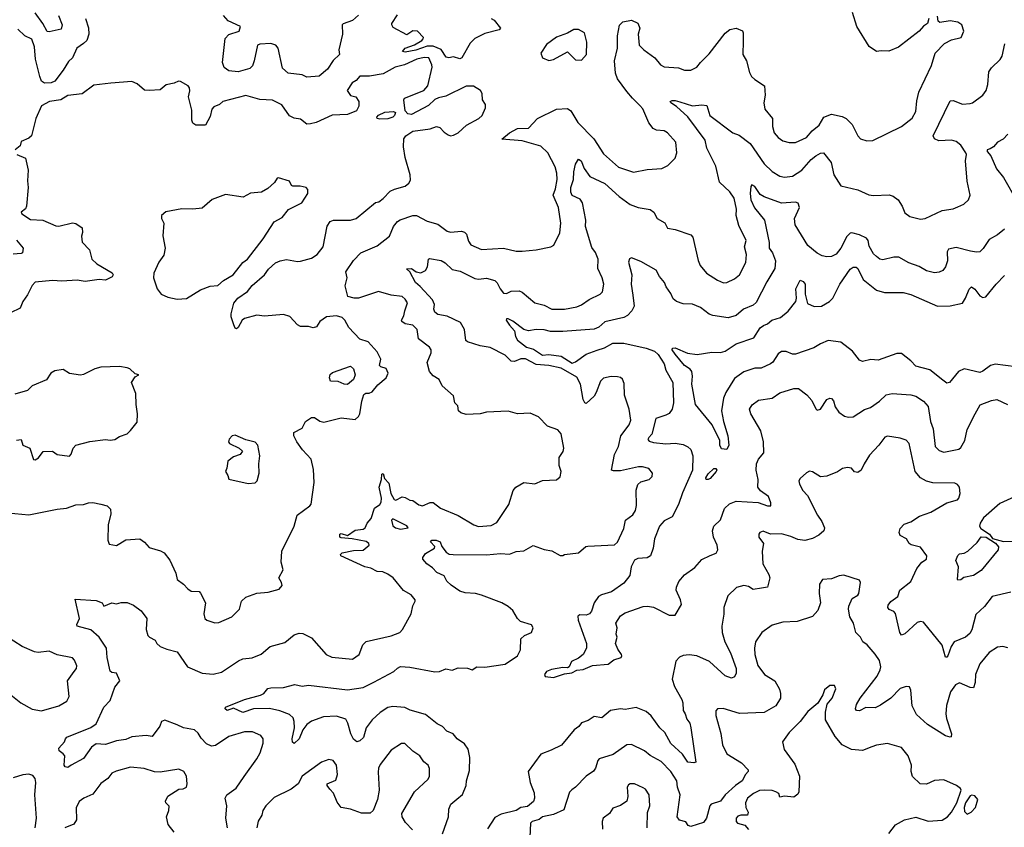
# Model space of a CAD drawing. Extents: x 1690054 to 1842981, y 782881 to 914114.
# Tile 26 of 256: x 1711656 to 1717963, y 793428 to 798598. Entities that reach past the tile are written whole.
import ezdxf

# ---------------------------------------------------------------- set-up
doc = ezdxf.new("R2010")
doc.units = 0

msp = doc.modelspace()

# ---------------------------------------------------------------- linework, layer by layer
at = {"layer": '0CON10XD'}
for points in [[(1717480, 798605), (1717470, 798575), (1717445, 798557.5), (1717417.5, 798525), (1717285, 798423.3), (1717223, 798397), (1717175, 798400), (1717145, 798393.8), (1717097.2, 798427.2), (1717018.2, 798555), (1716989.7, 798645)], [(1712076.9, 798605), (1712095.7, 798545.7), (1712097.7, 798505), (1712085, 798465.5), (1712064.3, 798445), (1712021.9, 798415), (1711993.1, 798355), (1711968.8, 798331.2), (1711934.7, 798275.3), (1711880, 798205), (1711856.6, 798193.4), (1711815, 798192.4), (1711796.5, 798205), (1711785.3, 798235), (1711756.5, 798346.5), (1711751.7, 798425), (1711732.9, 798472.9), (1711689.5, 798495), (1711645, 798537.5)], [(1711903.6, 798625), (1711928.9, 798565), (1711921.8, 798538.2), (1711845, 798520), (1711831.9, 798521.9), (1711803.6, 798575), (1711755, 798642.5)], [(1712986.5, 793425), (1712975.7, 793485), (1712982.5, 793565), (1712971.9, 793615), (1712983.1, 793635), (1713042, 793678), (1713093, 793753), (1713175.4, 793865), (1713195.9, 793904.1), (1713215.5, 793965.5), (1713214.4, 793995), (1713201.2, 794015), (1713148.1, 794038.1), (1713095, 794037.8), (1712995, 794009.1), (1712909.1, 793950.9), (1712885, 793946.8), (1712852.2, 793962.2), (1712819, 793999), (1712800.1, 794030.1), (1712775, 794051.5), (1712705, 794063.8), (1712665, 794084.6), (1712585, 794112.9), (1712564.4, 794105.6), (1712554.3, 794075), (1712505, 794008.8), (1712465, 794014.3), (1712375, 794007.5), (1712335, 793989.5), (1712275, 793981.8), (1712205, 793956.7), (1712145, 793961.4), (1712115, 793940.5), (1712065, 793867.5), (1711986.2, 793825), (1711965, 793811.4), (1711946.7, 793815), (1711941.2, 793825), (1711944, 793885), (1711935, 793898.8), (1711907.7, 793917.7), (1711906.2, 793935), (1711943.8, 793975), (1711948.8, 793995), (1711958.8, 794005), (1712112.5, 794067.5), (1712145, 794090.6), (1712195, 794196), (1712235, 794240), (1712264.4, 794325), (1712296.5, 794365), (1712276.7, 794415), (1712245, 794418.8), (1712235, 794428), (1712216.4, 794515), (1712211.7, 794575), (1712165, 794645.4), (1712111, 794691), (1712023.8, 794715), (1712022.5, 794725), (1712038.9, 794765), (1712011.7, 794888.3), (1712145, 794880), (1712183.3, 794865), (1712195, 794844), (1712245, 794863.8), (1712275, 794858.8), (1712305.9, 794865.9), (1712345, 794866.2), (1712385, 794850), (1712434.2, 794814.2), (1712470, 794765), (1712466.2, 794695), (1712476.4, 794656.4), (1712487.5, 794645), (1712523.3, 794625), (1712535, 794603.3), (1712555.8, 794585.8), (1712597.7, 794567.7), (1712665, 794550), (1712731.2, 794455), (1712825, 794413.5), (1712895, 794408.9), (1712948.3, 794421.7), (1713056.6, 794493.4), (1713084.5, 794505.5), (1713145, 794512.5), (1713203.1, 794536.9), (1713261.2, 794585), (1713355, 794610), (1713415, 794659.4), (1713445, 794670), (1713468.7, 794668.7), (1713525, 794640.8), (1713618, 794535), (1713655, 794516.9), (1713787, 794503), (1713831.2, 794535), (1713854.3, 794595), (1713875, 794617.5), (1714036.2, 794653.8), (1714091.2, 794675), (1714107, 794693), (1714164.4, 794795), (1714174.5, 794845.5), (1714190, 794875), (1714189.2, 794885), (1714164.2, 794915), (1714115, 794942.9), (1714048.6, 795025), (1714015, 795048.9), (1713982.8, 795062.8), (1713945, 795065.7), (1713905, 795085.8), (1713866.7, 795095), (1713713.8, 795165), (1713710, 795175), (1713721.2, 795185), (1713795, 795200), (1713855, 795202.8), (1713894.6, 795235), (1713892.3, 795245), (1713875, 795257.8), (1713785.5, 795274.5), (1713715, 795280), (1713706.7, 795285), (1713706.4, 795303.6), (1713715, 795308), (1713755, 795296), (1713805, 795330), (1713855, 795336), (1713868, 795345), (1713882.5, 795375), (1713906.3, 795403.7), (1713928.8, 795471.2), (1713962.5, 795495), (1713970.5, 795509.5), (1713974, 795535), (1713957.5, 795605), (1713972.5, 795655), (1713975, 795687.5), (1713985, 795692.5), (1713991.7, 795661.7), (1714020, 795630), (1714034.2, 795564.2), (1714055, 795526.7), (1714065, 795522.5), (1714105, 795543.8), (1714125, 795540), (1714155, 795522.5), (1714175, 795520), (1714213, 795493), (1714235, 795485.8), (1714285, 795506.2), (1714305, 795506.7), (1714351.7, 795471.7), (1714463.9, 795423.9), (1714565, 795364.2), (1714595, 795354.2), (1714675, 795360.6), (1714711.7, 795378.3), (1714789.2, 795495), (1714815.8, 795585), (1714833.3, 795605), (1714884.6, 795635.4), (1714955, 795626), (1715005, 795648.8), (1715095, 795652), (1715118.8, 795671.2), (1715124, 795705), (1715112, 795745), (1715112, 795795), (1715137.2, 795832.8), (1715141.8, 795855), (1715125, 795947.8), (1715102.4, 795972.4), (1715036.2, 795996.2), (1714980, 796055), (1714925, 796080), (1714845, 796073.8), (1714785, 796091.2), (1714645.9, 796085.9), (1714605, 796075.8), (1714515, 796071.2), (1714481.7, 796081.7), (1714467.5, 796095), (1714462.5, 796125), (1714442.5, 796145), (1714435, 796190), (1714362.5, 796255), (1714342.5, 796295), (1714305, 796317.5), (1714280, 796345), (1714266.4, 796403.6), (1714291.2, 796465), (1714291.2, 796485), (1714280.6, 796500.6), (1714210.5, 796555), (1714201.1, 796615), (1714175, 796643.3), (1714125, 796651.1), (1714103.6, 796665), (1714102.5, 796675), (1714117.3, 796702.7), (1714121.8, 796735), (1714140.5, 796785), (1714125, 796810), (1714106, 796825), (1714035, 796833.6), (1713955, 796857.5), (1713825, 796814.5), (1713797.5, 796815), (1713756.7, 796826.7), (1713740, 796895), (1713754, 796945), (1713744.4, 796985), (1713793.6, 797056.4), (1713841.2, 797105), (1713945, 797150), (1714025, 797212.9), (1714051.1, 797275), (1714075, 797305.6), (1714092.6, 797317.4), (1714175, 797344.4), (1714197.5, 797345), (1714265, 797307.8), (1714335, 797288.6), (1714395, 797243.3), (1714415, 797238.5), (1714485, 797244.6), (1714505, 797238.9), (1714518, 797225), (1714530.3, 797180.3), (1714545, 797157.1), (1714615, 797126.2), (1714755, 797135.6), (1714835, 797115.6), (1714875, 797116.5), (1714965, 797124.2), (1715057.5, 797145), (1715077.5, 797155), (1715116.3, 797233.7), (1715122.2, 797295), (1715108.2, 797395), (1715073.3, 797475), (1715088.8, 797515), (1715099.2, 797575), (1715096.4, 797616.4), (1715085, 797656), (1715039.4, 797745), (1714995, 797789.1), (1714875, 797822.9), (1714744, 797834), (1714794.2, 797875), (1714845, 797901.2), (1714915, 797904.6), (1714973.7, 797966.3), (1715095, 798024.5), (1715165, 798029.4), (1715185.6, 798015), (1715230, 797940), (1715334.5, 797835), (1715395, 797740), (1715492.5, 797655), (1715587.9, 797622.1), (1715675, 797639.4), (1715770, 797645), (1715806.7, 797665), (1715855, 797712.5), (1715866.2, 797745), (1715858.8, 797815), (1715805.7, 797875), (1715785, 797886.3), (1715735, 797891.1), (1715712.6, 797902.6), (1715685, 797938.2), (1715647.8, 798027.8), (1715629.1, 798049.1), (1715580.9, 798095), (1715545, 798139.6), (1715485, 798219.2), (1715472.3, 798255), (1715466.9, 798335), (1715484.6, 798415), (1715485.4, 798495), (1715497, 798563), (1715518.8, 798585), (1715575, 798594.5), (1715615.3, 798575.3), (1715627.3, 798545), (1715618.5, 798505), (1715624.8, 798434.8), (1715654.4, 798404.4), (1715724, 798355), (1715759.7, 798309.7), (1715785, 798297.1), (1715875, 798289.6), (1715915, 798274.4), (1715955, 798275.7), (1715994, 798295), (1716016, 798325), (1716071.3, 798378.7), (1716175, 798511.9), (1716205, 798536.4), (1716245, 798543.1), (1716285, 798528), (1716290.8, 798515), (1716290.5, 798460.5), (1716288.9, 798375), (1716310.5, 798335), (1716330, 798260), (1716343.8, 798235), (1716364.4, 798214.4), (1716426.2, 798175), (1716430, 798115), (1716422, 798065), (1716429.2, 798025), (1716476.9, 797965), (1716478.2, 797915), (1716489.1, 797875), (1716514.4, 797845), (1716545, 797822.2), (1716585, 797812.9), (1716625, 797812.9), (1716696.3, 797843.7), (1716732.7, 797887.3), (1716775.9, 797924.1), (1716806.7, 797975), (1716855, 797993.5), (1716925, 797979.5), (1716949.2, 797965), (1716987.6, 797927.6), (1717023.8, 797855), (1717042.5, 797835), (1717082.3, 797822.3), (1717120, 797825), (1717305, 797914.4), (1717372.2, 797967.8), (1717395, 798010)], [(1713825, 798627.8), (1713787.7, 798592.3), (1713727.3, 798572.7), (1713721.2, 798565), (1713724, 798505), (1713700, 798405), (1713703.8, 798375), (1713663.6, 798336.4), (1713628.2, 798281.8), (1713575, 798235.8), (1713495, 798231.1), (1713465, 798244.3), (1713375, 798255.8), (1713338.3, 798288.3), (1713312.5, 798415), (1713296.1, 798436.1), (1713265, 798446.2), (1713195, 798442.5), (1713180, 798435), (1713156.7, 798335), (1713146.2, 798303.8), (1713130, 798285), (1713055, 798264.6), (1712995, 798271.9), (1712965, 798292.9), (1712954.2, 798325), (1712972.6, 798477.4), (1712995, 798502.5), (1713061.2, 798525), (1713070, 798555), (1712991.7, 798591.7), (1712960.7, 798625)], [(1714676.2, 798605), (1714696, 798595), (1714736.2, 798545), (1714727.1, 798532.9), (1714635, 798510), (1714571.9, 798478.1), (1714541.8, 798448.2), (1714488.5, 798355), (1714475, 798346.7), (1714435, 798360.9), (1714405, 798353.9), (1714388.3, 798358.3), (1714355, 798407.5), (1714305, 798428.7), (1714265, 798429.5), (1714193.8, 798403.8), (1714125, 798391.4), (1714107.1, 798395), (1714125, 798415.3), (1714185, 798437), (1714231.1, 798465), (1714241.2, 798475), (1714242, 798485), (1714205, 798525.2), (1714173.2, 798526.8), (1714135, 798501.4), (1714048.8, 798548.8), (1714038.8, 798565), (1714040, 798575), (1714075, 798629.4)], [(1717395, 798010), (1717401.4, 798078.6), (1717415.6, 798135), (1717496, 798305), (1717520, 798385), (1717580, 798445), (1717625, 798470), (1717686.7, 798485), (1717702.5, 798525), (1717691.2, 798565), (1717665, 798582.9), (1717615, 798590.6), (1717550.8, 798580.8), (1717538.3, 798588.3), (1717535, 798620)], [(1715045, 798337.5), (1715075.6, 798344.4), (1715165, 798392.5), (1715215, 798341.2), (1715255, 798338.8), (1715286, 798375), (1715288.6, 798455), (1715273.8, 798515), (1715235, 798536), (1715205, 798535.6), (1715165, 798512), (1715094.5, 798485.5), (1715031.1, 798438.9), (1714994.3, 798385), (1715003.8, 798355), (1715045, 798337.5)], [(1714455, 793606.7), (1714493.1, 793636.9), (1714515.4, 793695), (1714516.9, 793725), (1714537.9, 793792.1), (1714540.2, 793875), (1714527.5, 793927.5), (1714505, 793961.9), (1714457.1, 793995), (1714432.9, 794025), (1714392.5, 794042.5), (1714365, 794073.8), (1714330.2, 794090.2), (1714255, 794150.5), (1714157.6, 794177.6), (1714123.3, 794195), (1714045, 794200.5), (1714015, 794194.5), (1713965, 794162.8), (1713913.5, 794115), (1713875.6, 794065), (1713858.2, 794001.8), (1713835, 793980.8), (1713815.8, 793974.2), (1713795, 793992), (1713776.2, 794026.2), (1713757.9, 794095), (1713745, 794120), (1713685, 794139.2), (1713602.5, 794135), (1713525, 794108), (1713496, 794085), (1713468.9, 794051.1), (1713445.9, 793994.1), (1713415, 793963.3), (1713403.2, 793973.2), (1713400.6, 793995), (1713415.7, 794065), (1713414.2, 794105), (1713407.6, 794127.6), (1713385, 794150), (1713322.7, 794172.7), (1713255, 794188.1), (1713154.1, 794185.9), (1713085, 794163.3), (1713025, 794190), (1712985, 794176), (1712971.2, 794185), (1712973.5, 794196.5), (1713095, 794246.2), (1713197.3, 794272.7), (1713220, 794285), (1713245, 794315.8), (1713265, 794321.4), (1713345, 794322.9), (1713419.2, 794340.8), (1713465, 794331.1), (1713505, 794338.2), (1713755, 794307.5), (1713855, 794322.7), (1713925, 794356.8), (1714053.1, 794425), (1714075, 794447.5), (1714095, 794457.1), (1714155, 794453.8), (1714315, 794421.9), (1714345, 794425.6), (1714385, 794441.5), (1714425, 794434.5), (1714465, 794448.1), (1714525, 794446), (1714555, 794436.7), (1714585, 794455.6), (1714635, 794453.3), (1714765, 794473.1), (1714845, 794526.2), (1714864, 794564), (1714866.9, 794635), (1714888.6, 794655), (1714935, 794675.6), (1714945.9, 794705), (1714935, 794724.4), (1714864.5, 794745), (1714844, 794765), (1714814.5, 794815), (1714785, 794841.1), (1714745, 794864.4), (1714615, 794914.3), (1714575, 794924.5), (1714508.8, 794928.8), (1714475, 794939.4), (1714418.9, 794978.9), (1714392.7, 795002.7), (1714375, 795037.1), (1714328.3, 795058.3), (1714299.5, 795089.5), (1714262.9, 795115), (1714237.5, 795145), (1714237.5, 795155), (1714255, 795180), (1714312.5, 795215), (1714315.8, 795225.8), (1714288, 795255), (1714295, 795266.9), (1714324.6, 795265.4), (1714348.6, 795255), (1714358.8, 795225), (1714388.2, 795188.2), (1714406.6, 795176.6), (1714433.5, 795173.5), (1714645, 795172.2), (1714735, 795180), (1714793.7, 795176.3), (1714835, 795192.9), (1714885, 795198), (1714945, 795231.2), (1715015.6, 795205.6), (1715065, 795198), (1715118.3, 795168.3), (1715135, 795167.5), (1715146.4, 795173.6), (1715235, 795183.8), (1715283.3, 795225), (1715295, 795228.6), (1715465, 795236.2), (1715486, 795254), (1715525, 795340), (1715536.9, 795395), (1715582.6, 795427.4), (1715601.1, 795455), (1715607.4, 795487.4), (1715604.3, 795585.7), (1715615, 795622.5), (1715635, 795640), (1715687.5, 795655), (1715706.1, 795673.9), (1715708.8, 795695), (1715685, 795723.8), (1715645.7, 795735.7), (1715620, 795735), (1715505, 795708.9), (1715459.3, 795709.3), (1715447.5, 795715), (1715465.8, 795815), (1715491.2, 795865), (1715506.5, 795933.5), (1715560, 796005), (1715570.5, 796035), (1715560.5, 796105), (1715530.6, 796195), (1715528.3, 796268.3), (1715516.4, 796296.4), (1715505, 796307.5), (1715485, 796312.5), (1715445, 796313.3), (1715395, 796303.3), (1715376.2, 796285), (1715349.4, 796210.6), (1715335, 796187.1), (1715285, 796140.8), (1715275, 796144.3), (1715265, 796166.9), (1715247.6, 796265), (1715225, 796309.1), (1715125, 796367.8), (1715045, 796384.5), (1714965, 796389.8), (1714895, 796427), (1714865, 796426.6), (1714825, 796410), (1714805, 796411.2), (1714765, 796451.5), (1714668.5, 796498.5), (1714605, 796510.7), (1714525, 796535.4), (1714513.6, 796545), (1714504.7, 796615), (1714478.7, 796658.7), (1714395, 796699.4), (1714335, 796711.1), (1714314, 796725), (1714309.4, 796745), (1714312.9, 796775), (1714299.1, 796805), (1714221, 796891), (1714190.5, 796915), (1714154.4, 796984.4), (1714134, 797004), (1714165, 797005.7), (1714194.4, 796984.4), (1714225, 796978.6), (1714255, 796992.5), (1714267.1, 797015), (1714274.2, 797065), (1714280.9, 797069.1), (1714355, 797056.4), (1714381.7, 797041.7), (1714425, 796999.5), (1714478.3, 796988.3), (1714570.7, 796940.7), (1714595, 796937.1), (1714645, 796943.3), (1714699.3, 796929.3), (1714714.4, 796914.4), (1714733.1, 796875), (1714755, 796847.1), (1714775, 796845.8), (1714805, 796860), (1714855, 796861.5), (1714875, 796853.1), (1714955, 796785.5), (1715015, 796771.2), (1715065, 796745.6), (1715146, 796744), (1715225, 796759.5), (1715255, 796771.8), (1715303.2, 796806.8), (1715375, 796841.4), (1715388.6, 796855), (1715397.1, 796905), (1715386.9, 796945), (1715360, 797005), (1715361.5, 797065), (1715345, 797108.8), (1715319.8, 797139.8), (1715280, 797275), (1715281.6, 797315), (1715261.8, 797425), (1715245, 797448.9), (1715195, 797473.3), (1715186.2, 797495), (1715186.9, 797525), (1715203.9, 797575), (1715205.4, 797625), (1715215, 797672.5), (1715235, 797706.2), (1715252, 797695), (1715270.6, 797645), (1715307.5, 797595), (1715405, 797550), (1715495, 797467.3), (1715566, 797415), (1715617.5, 797395), (1715695, 797383.1), (1715718, 797365), (1715740, 797325), (1715787.7, 797297.7), (1715805, 797263.3), (1715855, 797255.8), (1715955, 797220), (1715968.1, 797205), (1716002.5, 797057.5), (1716015.6, 797025), (1716055, 796975.7), (1716125, 796930), (1716165, 796912.9), (1716185, 796916), (1716235, 796938.6), (1716265.6, 796965), (1716307.3, 797042.7), (1716310.8, 797095), (1716298.9, 797145), (1716309.1, 797185), (1716261.6, 797281.6), (1716245.4, 797345), (1716246.9, 797385), (1716231.5, 797455), (1716205, 797495.7), (1716137.9, 797557.9), (1716115, 797661.2), (1716058.2, 797775), (1716046.8, 797826.8), (1715936.2, 797976.2), (1715862.7, 798042.7), (1715826.7, 798065), (1715822.5, 798075), (1715835, 798081.2), (1715855, 798082), (1715885, 798072.5), (1715965, 798046.9), (1716025, 798052.9), (1716058.3, 798048.3), (1716077.5, 797985), (1716223.4, 797873.4), (1716265, 797858.6), (1716335, 797805.7), (1716424, 797675), (1716475, 797625.8), (1716525.5, 797595.5), (1716555, 797589.4), (1716605, 797597.1), (1716665.8, 797635), (1716725, 797703.1), (1716755, 797726.7), (1716785, 797743.1), (1716805, 797745.6), (1716853.1, 797685), (1716870.9, 797605), (1716915, 797533.8), (1717025, 797508.8), (1717095, 797477.3), (1717125, 797472.2), (1717225, 797477.1), (1717250.7, 797469.3), (1717282.5, 797445), (1717307.5, 797405), (1717325, 797362), (1717358.3, 797338.3), (1717425, 797322), (1717455, 797326), (1717565, 797375.7), (1717635, 797388), (1717665, 797399.2), (1717703, 797417), (1717733.3, 797445), (1717743.3, 797475), (1717724.2, 797565), (1717714.6, 797695), (1717720.9, 797735), (1717716.4, 797745), (1717685, 797795.5), (1717655, 797819.2), (1717625, 797827.6), (1717543.1, 797823.1), (1717515.6, 797835.6), (1717507.5, 797855), (1717615, 798079.2), (1717635, 798081.4), (1717695, 798057.5), (1717745, 798060.8), (1717758.8, 798065), (1717825.6, 798114.4), (1717845.8, 798145), (1717857.6, 798182.4), (1717864.1, 798264.1), (1717880.8, 798289.2), (1717937.2, 798342.8), (1717948.5, 798365), (1717965.7, 798444.3)], [(1711535, 795444.6), (1711715, 795427.8), (1711895, 795465.3), (1711955, 795471.2), (1712015, 795491.9), (1712065, 795494.4), (1712095.7, 795505.7), (1712125, 795507.8), (1712175, 795497.5), (1712216.7, 795485), (1712238.1, 795465), (1712239.1, 795435), (1712221.8, 795365), (1712220, 795265), (1712229.5, 795239.5), (1712275, 795231.2), (1712335, 795268.8), (1712425, 795273.8), (1712455, 795252.5), (1712485, 795218.1), (1712558, 795198), (1712582, 795185), (1712617.4, 795137.4), (1712656.2, 795055), (1712664.6, 795014.6), (1712705, 794984.2), (1712733.6, 794953.6), (1712755, 794939.2), (1712805, 794937.5), (1712815, 794927.5), (1712845.8, 794865), (1712836, 794795), (1712842, 794765), (1712855, 794754.3), (1712905, 794735.7), (1712932.1, 794737.9), (1713014.1, 794775.9), (1713063.3, 794825), (1713076.2, 794875), (1713105, 794901.2), (1713175, 794927.5), (1713247.3, 794932.7), (1713318.3, 794951.7), (1713336.7, 794975), (1713333.9, 794993.9), (1713316.2, 795025), (1713343.8, 795075), (1713330, 795125), (1713335.7, 795195), (1713414.4, 795355), (1713432.5, 795425), (1713514.6, 795485.4), (1713522.7, 795497.3), (1713542.1, 795635), (1713538.3, 795718.3), (1713523.8, 795785), (1713468.1, 795845), (1713432, 795895), (1713410.8, 795935), (1713412, 795955), (1713466.1, 795983.9), (1713487.5, 796025), (1713525, 796050.8), (1713545, 796052), (1713577.6, 796027.6), (1713605, 796021.1), (1713715, 796048.9), (1713805, 796039.2), (1713825, 796057.1), (1713833.8, 796075), (1713846.7, 796155), (1713861.1, 796198.9), (1713872.5, 796207.5), (1713895, 796206.2), (1713913.3, 796215), (1713950.3, 796259.7), (1714003.3, 796305), (1714016, 796335), (1714003.3, 796365), (1713970, 796375), (1713960, 796385), (1713970, 796425), (1713945, 796472.5), (1713887.5, 796535), (1713835, 796552.5), (1713765, 796627.1), (1713738.6, 796675), (1713721.3, 796691.3), (1713685, 796703.2), (1713620.4, 796695), (1713578.9, 796665), (1713557.2, 796632.8), (1713535, 796626.4), (1713505, 796633.1), (1713455, 796633.3), (1713434.4, 796644.4), (1713387.1, 796697.1), (1713345, 796710.3), (1713225, 796700.2), (1713175, 796705.6), (1713095, 796684.8), (1713081.1, 796675), (1713055, 796627.1), (1713045, 796620), (1713035, 796624.3), (1713026.8, 796645), (1713011, 796695), (1713011.1, 796715), (1713026.9, 796783.1), (1713052.5, 796815), (1713115, 796857.1), (1713145, 796895.5), (1713224.3, 796965.7), (1713249.9, 797000.1), (1713295, 797040.9), (1713324.7, 797055.3), (1713365, 797062.5), (1713435, 797050.5), (1713455, 797052.5), (1713525, 797071.5), (1713560.8, 797095), (1713599.5, 797145), (1713625, 797276), (1713644.7, 797305.3), (1713665, 797315.4), (1713775, 797315.5), (1713811.2, 797325), (1713935, 797427.5), (1713957, 797433), (1713985, 797452.5), (1714029.5, 797500.5), (1714056.1, 797513.9), (1714125, 797532.5), (1714149.3, 797550.7), (1714158.8, 797571.2), (1714156, 797605), (1714126, 797715), (1714114.4, 797784.4), (1714115.8, 797835), (1714128.8, 797855), (1714175, 797885.6), (1714285, 797900.4), (1714325, 797913.6), (1714347.4, 797907.4), (1714375, 797877.5), (1714401.1, 797861.1), (1714415, 797855.6), (1714435, 797858.1), (1714463.8, 797875), (1714517.8, 797922.2), (1714596.2, 797965), (1714618.8, 797985), (1714638.8, 798035), (1714640, 798055), (1714620, 798085), (1714617.5, 798125), (1714607.5, 798145), (1714563.6, 798173.6), (1714515, 798173.3), (1714385, 798109.6), (1714337.7, 798097.7), (1714315, 798088), (1714275, 798048.9), (1714165, 797992.1), (1714141.2, 797995), (1714124, 798015), (1714116.2, 798085), (1714121.2, 798095), (1714245, 798144.4), (1714271.2, 798175), (1714296.9, 798295), (1714295, 798310), (1714275.6, 798355), (1714247.3, 798357.3), (1714200, 798345), (1714121.3, 798308.7), (1714060.8, 798295), (1713985, 798250.9), (1713895.7, 798235.7), (1713835, 798236), (1713810.2, 798209.8), (1713785, 798194.4), (1713754.1, 798145), (1713775, 798113.3), (1713810, 798105), (1713827.5, 798075), (1713827.5, 798045), (1713812.5, 798015), (1713755, 797992), (1713656.8, 797986.8), (1713555, 797940.4), (1713518.3, 797931.7), (1713495, 797930.5), (1713455, 797962.2), (1713415, 797966.9), (1713383.6, 797983.6), (1713335, 798053.5), (1713275, 798082.9), (1713195, 798087.9), (1713105, 798112.5), (1712957.5, 798075), (1712935, 798056), (1712900, 798040), (1712887.5, 798025), (1712875, 797977.5), (1712845, 797923.3), (1712783.9, 797923.9), (1712765.9, 797935.9), (1712758, 797955), (1712758.3, 798018.3), (1712737.1, 798105), (1712746.7, 798143.3), (1712742.7, 798162.7), (1712734.4, 798175), (1712685, 798201.8), (1712673.8, 798205), (1712645, 798191.1), (1712595, 798181.7), (1712555, 798149.5), (1712485, 798145.5), (1712455, 798146.9), (1712407.3, 798187.3), (1712373.4, 798203.4), (1712238.6, 798191.4), (1712130, 798180), (1712055, 798124), (1711965, 798112), (1711920, 798085), (1711846.1, 798073.9), (1711795, 798046.7), (1711758.9, 797965), (1711731.8, 797855), (1711715, 797838.8), (1711665, 797818.8), (1711658.6, 797791.4), (1711627.1, 797765)], [(1713961.7, 797961.7), (1713946.7, 797966.7), (1713943.8, 797975), (1713955, 797987.5), (1713995, 798006.9), (1714050.7, 798010.7), (1714062.5, 798005), (1714056.2, 797985), (1714045, 797974.2), (1714015, 797964.2), (1713961.7, 797961.7)], [(1717985, 797866.4), (1717955, 797832.7), (1717918.8, 797815), (1717894.2, 797785), (1717872.3, 797772.3), (1717853.8, 797765), (1717854, 797755), (1717876.8, 797726.8), (1717913.1, 797643.1), (1717957.7, 797587.7), (1718044.6, 797435)], [(1711638.5, 797735), (1711692.1, 797712.1), (1711709.8, 797635), (1711705.9, 797565.9), (1711710.2, 797525), (1711699, 797405), (1711692.3, 797387.7), (1711665.8, 797365), (1711668.8, 797355), (1711725, 797320), (1711805, 797313.8), (1711888.3, 797278.3), (1711906, 797276), (1711995, 797297.1), (1712015, 797292.9), (1712055.8, 797265), (1712058, 797235), (1712052.7, 797212.7), (1712056, 797175), (1712104, 797125), (1712117.5, 797065), (1712149.4, 797035), (1712248, 796978), (1712255.3, 796965), (1712248.9, 796951.1), (1712205, 796930), (1712165, 796934.3), (1712075, 796923.1), (1712025, 796930.8), (1711925, 796923.8), (1711865, 796928.6), (1711755, 796917.5), (1711735, 796896.2), (1711705, 796836), (1711675.5, 796794.5), (1711659.5, 796750.5), (1711597.6, 796722.4)], [(1712665, 796810), (1712725, 796814.2), (1712815, 796868.1), (1712875, 796891.9), (1712925, 796896.9), (1712961.5, 796928.5), (1713024.2, 796965), (1713085, 797043.8), (1713115, 797066), (1713215, 797195.8), (1713286.8, 797303.2), (1713337.4, 797332.6), (1713377.5, 797382.5), (1713462.5, 797425), (1713502.5, 797485), (1713501.7, 797511.7), (1713490, 797525), (1713453, 797533), (1713405, 797532.5), (1713397, 797537), (1713383.6, 797563.6), (1713314.2, 797585.8), (1713305, 797583.3), (1713288.8, 797555), (1713245, 797518), (1713205, 797494.4), (1713135, 797488), (1713087.8, 797462.2), (1712975, 797478.1), (1712887.9, 797447.9), (1712825, 797390.9), (1712765, 797384.5), (1712695, 797388.4), (1712592.5, 797367.5), (1712563.3, 797345), (1712563.8, 797325), (1712578.8, 797295), (1712572.5, 797215), (1712587.5, 797135), (1712579.1, 797090.9), (1712546.2, 797045), (1712514.2, 796975.8), (1712512.5, 796945), (1712535.8, 796875), (1712561.3, 796841.3), (1712605, 796822.2), (1712665, 796810)], [(1717965, 797257.8), (1717918.8, 797221.2), (1717865, 797190.5), (1717827.6, 797132.4), (1717805, 797113.1), (1717785, 797109.5), (1717745.3, 797115.3), (1717655, 797140.4), (1717605, 797128.1), (1717597.1, 797112.9), (1717597.9, 797055), (1717586.5, 797015), (1717568, 796992), (1717545, 796981.1), (1717515, 796976.9), (1717465, 796989.5), (1717417.1, 797017.1), (1717351.1, 797041.1), (1717287.9, 797077.9), (1717255, 797076.9), (1717185, 797060.6), (1717165, 797064.4), (1717143.1, 797083.1), (1717125, 797099.4), (1717097.3, 797147.3), (1717090, 797185), (1717079.6, 797199.6), (1717035, 797220.7), (1716985.6, 797234.4), (1716975, 797231.9), (1716955, 797210), (1716916.4, 797135), (1716885, 797097.1), (1716855, 797082.9), (1716825, 797080.6), (1716795, 797087.1), (1716765, 797103.3), (1716705, 797152.9), (1716623.9, 797283.9), (1716619.1, 797325), (1716650.8, 797395), (1716642.7, 797422.7), (1716625, 797430.6), (1716535, 797424.6), (1716425, 797463.4), (1716399.8, 797479.8), (1716365, 797530.5), (1716345, 797542), (1716338.9, 797531.1), (1716334.7, 797485.3), (1716340, 797445), (1716363.3, 797393.3), (1716427.1, 797315), (1716457.2, 797172.8), (1716456.5, 797135), (1716478.6, 797105), (1716496.2, 797055), (1716493.8, 797005), (1716440.9, 796919.1), (1716372.7, 796787.3), (1716355, 796770), (1716291.4, 796745), (1716244.7, 796705.3), (1716195, 796690.4), (1716095, 796704.3), (1716072.4, 796712.4), (1716016.7, 796755), (1715965, 796776.5), (1715905, 796780), (1715863, 796793), (1715841.1, 796811.1), (1715826.2, 796846.2), (1715796.9, 796886.9), (1715786.1, 796916.1), (1715754.2, 796955), (1715733.3, 796995), (1715635, 797050.6), (1715575, 797073.1), (1715562.3, 797067.7), (1715555.5, 797045), (1715577.6, 796965), (1715571.6, 796905), (1715584.3, 796835)], [(1711636.1, 797186.1), (1711677.1, 797135), (1711673.9, 797106.1), (1711665, 797102), (1711615, 797097.1)], [(1718035.9, 796375.9), (1717905, 796393.8), (1717874.2, 796385), (1717825, 796347.5), (1717805, 796339.6), (1717705, 796363.6), (1717669.2, 796345), (1717612.5, 796275), (1717595, 796271.2), (1717570, 796290), (1717485.9, 796355.9), (1717395, 796380.9), (1717364.6, 796414.6), (1717305, 796461.2), (1717275, 796461.2), (1717155, 796418), (1717108.3, 796421.7), (1717055, 796410.8), (1717035, 796419.2), (1716989.5, 796475), (1716915, 796532.7), (1716835, 796543.3), (1716785, 796523.5), (1716743, 796497), (1716625, 796455.9), (1716605, 796456), (1716565, 796474.6), (1716535, 796474.5), (1716515, 796460), (1716479.4, 796405), (1716466, 796395), (1716405, 796367.8), (1716365, 796366.7), (1716295.3, 796344.7), (1716235, 796301.9), (1716178.7, 796211.3), (1716163.1, 796175), (1716152.2, 796095), (1716163.3, 796025), (1716192, 795935), (1716197.5, 795875), (1716185, 795846.2), (1716151.7, 795851.7), (1716141.2, 795875), (1716140, 795905), (1716091.4, 796005), (1715983.8, 796133.8), (1715961.8, 796265), (1715966.2, 796315), (1715960.5, 796345), (1715949.9, 796359.9), (1715914.4, 796385), (1715855, 796456.2), (1715834.4, 796484.4), (1715836.7, 796495), (1715855, 796498), (1715932.7, 796462.7), (1715995, 796454), (1716089.5, 796470.5), (1716145, 796467.1), (1716175, 796477.1), (1716245, 796522.9), (1716358.1, 796561.9), (1716399.6, 796625), (1716420.3, 796640.3), (1716445, 796651.1), (1716474.6, 796675.4), (1716529.4, 796690.6), (1716578.9, 796731.1), (1716626.7, 796795), (1716631.2, 796815), (1716627.1, 796875), (1716655, 796930), (1716675, 796922.5), (1716686.9, 796905), (1716688, 796842), (1716701.3, 796781.3), (1716745, 796761.4), (1716791.2, 796765), (1716842.9, 796795), (1716865, 796815.6), (1716908.2, 796905), (1716975, 797000), (1716995, 797014.4), (1717013.1, 797013.1), (1717024.5, 797004.5), (1717059.5, 796935), (1717145, 796867.3), (1717195, 796851.1), (1717315, 796851.8), (1717365, 796839.6), (1717535, 796763.8), (1717615, 796765.5), (1717695, 796784.2), (1717714.6, 796815.4), (1717737.2, 796872.8), (1717753, 796887), (1717775, 796872.9), (1717805, 796829.4), (1717825, 796818.6), (1717845, 796824.2), (1717910, 796905), (1717965, 796961.2)], [(1715584.3, 796835), (1715591.8, 796765), (1715576.5, 796735), (1715549.4, 796705), (1715525, 796692), (1715405, 796663.4), (1715365, 796630), (1715335, 796617.3), (1715135, 796602.7), (1715055, 796602.9), (1715015, 796612.9), (1714964.4, 796615.6), (1714915, 796606), (1714885, 796615.7), (1714815, 796669.1), (1714785, 796683.8), (1714775, 796682.5), (1714772.9, 796675), (1714792.7, 796642.7), (1714825, 796606), (1714830.9, 796570.9), (1714845, 796547.5), (1714902, 796502), (1714947.9, 796487.9), (1715005, 796451.4), (1715045, 796455.4), (1715125, 796444), (1715195, 796399.4), (1715215, 796407.1), (1715284.1, 796455.9), (1715355, 796482.9), (1715402.1, 796497.9), (1715455, 796527.3), (1715525, 796526.9), (1715668.5, 796495), (1715723.1, 796475), (1715746.1, 796455), (1715784.2, 796395), (1715795.3, 796355), (1715839.6, 796275), (1715843.9, 796145), (1715834.6, 796105), (1715815, 796077.5), (1715794.7, 796065.3), (1715730.6, 796045), (1715704.6, 795945.4), (1715685, 795924.3), (1715679.7, 795909.7), (1715688.8, 795898.8), (1715715, 795891.4), (1715795, 795882.5), (1715855, 795886.6), (1715905, 795878.2), (1715934.6, 795864.6), (1715955, 795845.8), (1715968.5, 795805), (1715965, 795713.3), (1715901.9, 795568.1), (1715875, 795494.4), (1715835, 795416.2), (1715785, 795390), (1715755, 795356.2), (1715721.9, 795275), (1715712.7, 795215), (1715695.6, 795165), (1715675, 795153.5), (1715615, 795147.9), (1715595, 795138.5), (1715571.6, 795095), (1715565, 795039.4), (1715525, 794990.5), (1715446.2, 794935), (1715383.3, 794916.7), (1715362.5, 794905), (1715336.6, 794865), (1715318.3, 794811.7), (1715305, 794793.3), (1715285, 794786.4), (1715243.1, 794786.9), (1715231.5, 794778.5), (1715233.3, 794753.3), (1715286.9, 794605), (1715286.7, 794575), (1715265.4, 794534.6), (1715235, 794510.6), (1715191.4, 794488.6), (1715175.2, 794454.8), (1715165, 794448.2), (1715135, 794450.8), (1715062.3, 794437.7), (1715029.4, 794425), (1715018.1, 794405), (1715022.7, 794392.7), (1715075.7, 794385.7), (1715145, 794410.8), (1715193.1, 794416.9), (1715225, 794433.3), (1715265, 794436.9), (1715325, 794463.1), (1715425, 794472.7), (1715460.9, 794499.1), (1715508.8, 794515), (1715513.8, 794525), (1715510, 794535), (1715487.1, 794567.1), (1715473.3, 794605), (1715483.8, 794645), (1715477.5, 794665), (1715483.3, 794705), (1715473.8, 794735), (1715505, 794782), (1715535, 794801.4), (1715649.3, 794840.7), (1715676.4, 794843.6), (1715715, 794837.1), (1715815, 794786.7), (1715854.1, 794785.9), (1715894.4, 794855), (1715889.5, 794885), (1715861.2, 794945), (1715862.2, 794965), (1715878.8, 795001.2), (1715915, 795043.5), (1715979.9, 795090.1), (1716025, 795142.1), (1716078.8, 795168.8), (1716116.6, 795183.4), (1716128.8, 795205), (1716124.4, 795235), (1716100.6, 795285), (1716094.4, 795325), (1716101.4, 795355), (1716145, 795396.7), (1716171.5, 795468.5), (1716202.2, 795497.8), (1716245, 795516.5), (1716386.7, 795506.7), (1716445, 795486), (1716467.5, 795485), (1716468, 795505), (1716452.9, 795545), (1716401.2, 795581.2), (1716384.7, 795605), (1716386.2, 795655), (1716372.7, 795715), (1716376.4, 795755), (1716388.2, 795785), (1716422.7, 795825), (1716419.5, 795895), (1716403.3, 795965), (1716339.2, 796075), (1716330, 796105), (1716347.8, 796132.2), (1716388.3, 796161.7), (1716475.5, 796174.5), (1716525, 796208.9), (1716615, 796237.1), (1716645, 796237.5), (1716697.4, 796197.4), (1716729.5, 796159.5), (1716755, 796106), (1716765, 796099.2), (1716785, 796103.8), (1716825, 796166.2), (1716845, 796176.2), (1716855, 796173.3), (1716868.1, 796158.1), (1716878.8, 796118.8), (1716902, 796085), (1716939.4, 796059.4), (1716965, 796052.5), (1716995, 796055.7), (1717067.6, 796102.4), (1717105, 796115.7), (1717163.2, 796156.8), (1717205, 796197.1), (1717245, 796204.2), (1717365, 796197.1), (1717395, 796188.6), (1717445, 796155.8), (1717475, 796120.8), (1717490.7, 796025), (1717508.1, 795978.1), (1717519.2, 795865), (1717545, 795840), (1717575, 795829.4), (1717672.3, 795847.7), (1717685, 795858.8), (1717709.6, 795905), (1717725.4, 795974.6), (1717776.7, 796075), (1717807.5, 796132.5), (1717880.2, 796159.8), (1717915.6, 796165.6), (1717984, 796135)], [(1711635, 795906.1), (1711665, 795909.6), (1711676.5, 795875), (1711721.2, 795855), (1711745, 795782), (1711755, 795780.3), (1711776.3, 795793.7), (1711806.3, 795833.7), (1711865, 795836.7), (1711895, 795814.3), (1711975, 795804.2), (1711985, 795816.4), (1711997.4, 795855), (1712015, 795874.1), (1712105, 795898.1), (1712205, 795910.6), (1712235, 795906.2), (1712265, 795910.9), (1712295, 795928.9), (1712345, 795946.9), (1712365, 795968.9), (1712407.8, 796022.2), (1712411.5, 796075), (1712401.9, 796135), (1712400, 796205), (1712372.5, 796275), (1712395, 796312.5), (1712420, 796325), (1712395, 796330), (1712362.3, 796362.3), (1712345, 796370), (1712295, 796377.5), (1712175, 796373.5), (1712136.6, 796363.4), (1712065, 796326), (1712045, 796322.9), (1711975, 796332.5), (1711935, 796358.9), (1711880.8, 796349.2), (1711855.6, 796335), (1711827.9, 796292.1), (1711735, 796254.4), (1711705, 796224.5), (1711625, 796200)], [(1713755, 796263.3), (1713734.3, 796264.3), (1713695, 796281.2), (1713647.5, 796285), (1713640, 796305), (1713645, 796327.5), (1713660.5, 796339.5), (1713775, 796380), (1713795, 796363.3), (1713805.4, 796324.6), (1713793.3, 796295), (1713755, 796263.3)], [(1713118.3, 795628.3), (1713165, 795632.5), (1713177.5, 795645), (1713190, 795695), (1713186.7, 795755), (1713193.8, 795805), (1713181.2, 795875), (1713164.1, 795894.1), (1713105, 795907.5), (1713035, 795938.8), (1713016.4, 795933.6), (1712998, 795912), (1712994.4, 795895), (1712998.8, 795885), (1713062.5, 795855), (1713082.5, 795835), (1713067.5, 795815), (1713025, 795800), (1712989.1, 795770.9), (1712983.6, 795726.4), (1712973.3, 795705), (1712989.4, 795679.4), (1712995, 795656.7), (1713118.3, 795628.3)], [(1718005, 794934), (1717884.2, 794905), (1717835, 794842), (1717780.7, 794789.3), (1717755, 794691.2), (1717742.3, 794667.7), (1717714.2, 794645.8), (1717641.8, 794615), (1717622.8, 794585), (1717601.4, 794525), (1717595, 794516), (1717585, 794516.2), (1717565, 794592.7), (1717445, 794742), (1717425, 794745.6), (1717405, 794738.9), (1717325, 794665.5), (1717305, 794658.6), (1717293.8, 794673.8), (1717266.3, 794796.3), (1717255, 794810), (1717225, 794821.9), (1717216.9, 794835), (1717219.2, 794850.8), (1717235, 794873.3), (1717280.8, 794905), (1717293.5, 794945), (1717365, 795000.5), (1717401.8, 795085), (1717435, 795124.2), (1717463.8, 795145), (1717466.2, 795165), (1717425, 795222.1), (1717366.3, 795236.3), (1717354, 795245), (1717336.9, 795275), (1717295.8, 795295), (1717290, 795315), (1717295, 795340), (1717321.2, 795368.8), (1717365, 795382.5), (1717419.8, 795420.2), (1717491.2, 795445), (1717595, 795504.2), (1717663.3, 795525), (1717672, 795535), (1717680, 795565), (1717676.1, 795606.1), (1717662.3, 795622.3), (1717645, 795630), (1717505, 795632.5), (1717465, 795643.6), (1717425.3, 795665.3), (1717391.6, 795705), (1717354, 795885), (1717335, 795906.2), (1717295, 795920), (1717215, 795932), (1717196.7, 795925), (1717160, 795875), (1717098.8, 795811.2), (1717064.6, 795755.4), (1717046.2, 795715), (1717025, 795699.4), (1717003, 795703), (1716985, 795727.6), (1716958, 795732), (1716925.5, 795724.5), (1716895, 795704), (1716825, 795676), (1716785, 795671.2), (1716735, 795702.5), (1716715, 795706.7), (1716695, 795697.5), (1716655, 795660), (1716647.5, 795645), (1716650, 795625), (1716671.2, 795585), (1716702.1, 795552.1), (1716766.9, 795425), (1716794.4, 795385), (1716810.8, 795345), (1716807.5, 795325), (1716775, 795297.1), (1716735, 795275.6), (1716685, 795263.3), (1716639.8, 795269.8), (1716595, 795289.4), (1716535, 795305.5), (1716465, 795304.2), (1716417.1, 795322.9), (1716396.2, 795315), (1716390, 795305), (1716390, 795285), (1716420, 795245), (1716412.5, 795195), (1716416.8, 795115), (1716455.4, 795045.4), (1716460.5, 795025), (1716446.2, 794965), (1716407.6, 794957.6), (1716355, 794950), (1716325, 794969.1), (1716295, 794975.6), (1716247.7, 794962.3), (1716190.9, 794909.1), (1716165.5, 794835), (1716167, 794793), (1716153.2, 794715), (1716154.5, 794675), (1716173.3, 794615), (1716208, 794545), (1716245.6, 794445), (1716245.5, 794414.5), (1716235, 794391.2), (1716215, 794382.9), (1716175, 794398.1), (1716075, 794489.3), (1715994.2, 794525.8), (1715945, 794531.2), (1715905, 794527.5), (1715882.7, 794517.3), (1715858.9, 794491.1), (1715835.4, 794375), (1715849.4, 794329.4), (1715897.2, 794245), (1715903.8, 794225), (1715905.2, 794175.2), (1715919.2, 794155), (1715929.6, 794119.6), (1715948.5, 794095), (1715955.4, 794065), (1715986.7, 793845), (1715975, 793840), (1715935, 793843.8), (1715900.6, 793895), (1715826.2, 793965), (1715788.6, 794035), (1715755.3, 794065.3), (1715700.2, 794140.3), (1715669.2, 794169.2), (1715605, 794195.4), (1715535, 794181.9), (1715505, 794185.8), (1715441.2, 794175), (1715385, 794128.6), (1715335, 794136.4), (1715298.2, 794111.8), (1715255, 794095.8), (1715236.7, 794073.3), (1715208, 794052), (1715125.9, 793954.1), (1715059.5, 793920.5), (1714993.5, 793896.5), (1714913.5, 793785), (1714925.7, 793714.3), (1714951.7, 793648.3), (1714954.3, 793615), (1714946.3, 793593.7), (1714908.6, 793561.4), (1714866.7, 793555), (1714835.2, 793534.8), (1714739.3, 793510.7), (1714698.6, 793491.3), (1714652, 793418)], [(1716065, 795653.5), (1716053.8, 795655), (1716051.1, 795665), (1716065, 795691.4), (1716102, 795725), (1716115.5, 795725.5), (1716121.4, 795715), (1716117.1, 795705), (1716079.2, 795660.8), (1716065, 795653.5)], [(1718098.9, 795575), (1717935, 795500.6), (1717830.2, 795409.7), (1717807.7, 795375), (1717804.5, 795355), (1717811.5, 795341.5), (1717866.9, 795305), (1717887.7, 795277.7), (1717957.5, 795257.5), (1718025, 795259.1)], [(1714095, 795336), (1714145, 795344), (1714135, 795356.7), (1714055, 795398.8), (1714045, 795403.3), (1714036.7, 795395), (1714045, 795356.7), (1714063.8, 795345), (1714095, 795336)], [(1717665, 795010), (1717662.5, 795015), (1717668.8, 795095), (1717652.5, 795135), (1717665, 795167.5), (1717675, 795177.5), (1717705, 795182.5), (1717730, 795195), (1717789.3, 795250.7), (1717815, 795287.5), (1717845.8, 795285.8), (1717907, 795247), (1717925, 795222.5), (1717924, 795205), (1717815, 795071.2), (1717765, 795038.8), (1717703.6, 795026.4), (1717685, 795012.5), (1717665, 795010)], [(1717985, 794576), (1717954.1, 794584.1), (1717918.8, 794581.2), (1717865, 794547.5), (1717805, 794473.8), (1717778.8, 794405), (1717775.4, 794354.6), (1717765, 794321.2), (1717745, 794321.9), (1717675, 794352.5), (1717649.5, 794340.5), (1717617.1, 794295), (1717592.8, 794207.2), (1717588.9, 794155), (1717592.5, 794125), (1717623.8, 794025), (1717622.5, 794007.5), (1717616.2, 794003.8), (1717585, 794014), (1717470, 794085), (1717399.8, 794149.8), (1717371.9, 794205), (1717363.8, 794305), (1717355, 794326.7), (1717335, 794328), (1717295, 794316), (1717235.5, 794254.5), (1717169.3, 794209.3), (1717135, 794192), (1717075, 794194.2), (1717035, 794173.3), (1717015.7, 794175.7), (1717009.2, 794185), (1717015, 794213.3), (1717038.6, 794255), (1717148.9, 794395), (1717168.2, 794435), (1717171.2, 794455), (1717163.1, 794495), (1717136.5, 794536.5), (1717083.8, 794595), (1717056.2, 794615), (1717042.5, 794645), (1717010.8, 794675), (1716995.7, 794735), (1716972.5, 794775), (1716964, 794825), (1716967.3, 794842.7), (1716987.7, 794892.3), (1717025, 794913.8), (1717031.2, 794925), (1717042, 794995), (1717035, 795010), (1716935, 795041.2), (1716905, 795038), (1716855, 795018), (1716797.5, 795015), (1716778, 794985), (1716775.8, 794925), (1716785.7, 794865.7), (1716767.8, 794815), (1716735, 794776.9), (1716635, 794745.6), (1716545, 794741.9), (1716475, 794722.5), (1716410, 794675), (1716370, 794615), (1716363.1, 794575), (1716364.6, 794535), (1716384.1, 794464.1), (1716426.1, 794406.1), (1716492.5, 794365), (1716522.1, 794312.1), (1716529.4, 794285), (1716528.1, 794255), (1716500, 794205), (1716425, 794161.8), (1716266.1, 794156.1), (1716162.3, 794187.7), (1716125, 794186), (1716115.9, 794174.1), (1716116, 794144), (1716147.3, 794027.3), (1716158.5, 793955), (1716185, 793898.8), (1716279.7, 793839.7), (1716322.2, 793795), (1716323.1, 793785), (1716304.6, 793765), (1716284.4, 793725)], [(1711589.2, 794285), (1711662.5, 794225), (1711735, 794184.4), (1711795, 794173.1), (1711905.5, 794204.5), (1711958, 794235), (1711972, 794265), (1711962.5, 794365), (1712003.8, 794425), (1712018.8, 794445), (1712021.7, 794461.7), (1712007.7, 794497.7), (1711995, 794513.3), (1711895, 794531.8), (1711845, 794555.4), (1711775, 794547.3), (1711750.5, 794550.5), (1711671.2, 794585), (1711565, 794652.5)], [(1717222.8, 793387.2), (1717266.4, 793443.6), (1717324.5, 793475.5), (1717395, 793492.5), (1717475, 793465.8), (1717565, 793473.3), (1717598.8, 793495), (1717624.2, 793525), (1717658, 793585), (1717686.2, 793665), (1717682.5, 793675), (1717657.5, 793695), (1717575, 793731.4), (1717515, 793727.5), (1717465, 793704.2), (1717423.3, 793705), (1717375, 793752.5), (1717366, 793785), (1717368.6, 793825), (1717347.5, 793885), (1717305, 793938.6), (1717215, 793964.3), (1717145, 793954.4), (1717115, 793942.9), (1717055, 793920), (1716985, 793926.7), (1716925, 793956), (1716879.8, 794009.8), (1716818, 794115), (1716817.1, 794165), (1716828.8, 794215), (1716860, 794255), (1716883.8, 794315), (1716875, 794336.2), (1716844.2, 794335.8), (1716811.7, 794308.3), (1716800, 794275), (1716767.7, 794222.3), (1716705, 794168.8), (1716654.2, 794105), (1716585, 794034), (1716541.2, 793975), (1716552.5, 793925), (1716621.2, 793831.2), (1716651.5, 793755), (1716646.2, 793655), (1716640.7, 793639.3), (1716615, 793620), (1716555, 793627.5), (1716525, 793620), (1716517.5, 793645), (1716500, 793655), (1716475, 793663.8), (1716426.2, 793666.2), (1716395, 793663.6), (1716356.7, 793643.3), (1716317.5, 793615), (1716306, 793585), (1716306.2, 793555), (1716322.5, 793525), (1716317.5, 793505), (1716275, 793506.2), (1716255, 793498), (1716244.3, 793485), (1716246, 793465), (1716254.2, 793455), (1716300.5, 793440.5), (1716324, 793414)], [(1714172.3, 793412.3), (1714127.8, 793457.8), (1714106, 793495), (1714104.3, 793515.7), (1714184.5, 793655.5), (1714273.3, 793735), (1714280, 793755), (1714280, 793805), (1714272.5, 793825), (1714245, 793846.7), (1714218, 793885), (1714173.8, 793915), (1714123.9, 793963.9), (1714102.5, 793965), (1714035, 793920.8), (1713965, 793828.6), (1713955, 793806), (1713951.2, 793781.2), (1713958.6, 793665), (1713948.6, 793605), (1713920, 793535), (1713901.2, 793518.8), (1713845, 793517.8), (1713775, 793544.7), (1713715.4, 793555.4), (1713689.1, 793589.1), (1713665, 793646.7), (1713642.7, 793672.7), (1713626, 793695), (1713626.2, 793705), (1713680, 793730), (1713691.8, 793765), (1713685.5, 793825.5), (1713663.3, 793855), (1713635, 793860.8), (1713588.8, 793845), (1713465, 793755.8), (1713438.8, 793705), (1713395, 793672.7), (1713285, 793619.1), (1713232.5, 793565), (1713214, 793535), (1713206.2, 793505), (1713183.6, 793466.4), (1713173.9, 793425)], [(1716284.4, 793725), (1716241.5, 793695), (1716175.3, 793634.7), (1716145, 793594.1), (1716084.7, 793575), (1716077.1, 793565), (1716054.4, 793485), (1716035, 793458.6), (1715955, 793433.2), (1715938.1, 793438.1), (1715921.9, 793461.9), (1715882.5, 793472.5), (1715867.5, 793495), (1715886.8, 793635), (1715870, 793685), (1715864.5, 793725), (1715825.8, 793785), (1715765, 793849.1), (1715695, 793887.9), (1715657.6, 793917.6), (1715575, 793957.5), (1715545, 793955.8), (1715456.4, 793893.6), (1715367.1, 793865), (1715358.1, 793855), (1715344.4, 793805.6), (1715332.1, 793787.9), (1715284, 793755), (1715216, 793685), (1715191.8, 793668.2), (1715177.9, 793652.1), (1715141.3, 793538.7), (1715075, 793509.4), (1715005, 793495.4), (1714982.6, 793477.4), (1714937.5, 793465), (1714927.5, 793455), (1714923.3, 793365)], [(1712645, 793396.2), (1712606, 793445), (1712595.7, 793495), (1712612, 793535), (1712613.6, 793563.6), (1712592.5, 793585), (1712590, 793595), (1712605, 793626), (1712675, 793670.8), (1712704, 793674), (1712723.3, 793685), (1712728.8, 793705), (1712723.3, 793755), (1712707.5, 793785), (1712675, 793800), (1712555, 793781.4), (1712518.3, 793781.7), (1712452.5, 793805), (1712365, 793811.9), (1712273, 793787), (1712245.9, 793774.1), (1712219.7, 793740.3), (1712175, 793708.6), (1712125, 793639.2), (1712066.2, 793615), (1712037.6, 793592.4), (1712017.9, 793552.1), (1712019.4, 793475), (1712002.1, 793447.9), (1711945.5, 793424.5)], [(1711755.7, 793425), (1711764.3, 793485), (1711753.8, 793635), (1711759.5, 793715), (1711755, 793740), (1711739.8, 793759.8), (1711715, 793767.8), (1711675, 793764.4), (1711615, 793744.6)], [(1715675.8, 793425), (1715677.4, 793522.6), (1715693.1, 793565), (1715688, 793635), (1715665, 793671.2), (1715650.3, 793680.3), (1715595, 793705.8), (1715565.9, 793705.9), (1715555, 793698.8), (1715546.2, 793685), (1715552, 793625), (1715543.8, 793595), (1715505, 793566.2), (1715455, 793550), (1715433.3, 793515), (1715392.5, 793485), (1715387.5, 793465), (1715390, 793415)], [(1714363.8, 793385), (1714402, 793495), (1714405.6, 793544.4), (1714417.5, 793575), (1714455, 793606.7)], [(1717725, 793512.5), (1717750, 793525), (1717777.5, 793555), (1717792.5, 793605), (1717775, 793630), (1717755, 793633.8), (1717745, 793628.8), (1717713.8, 793585), (1717706.7, 793555), (1717708.3, 793528.3), (1717725, 793512.5)]]:
    msp.add_lwpolyline(points, dxfattribs=at)

doc.saveas('drawing.dxf')
